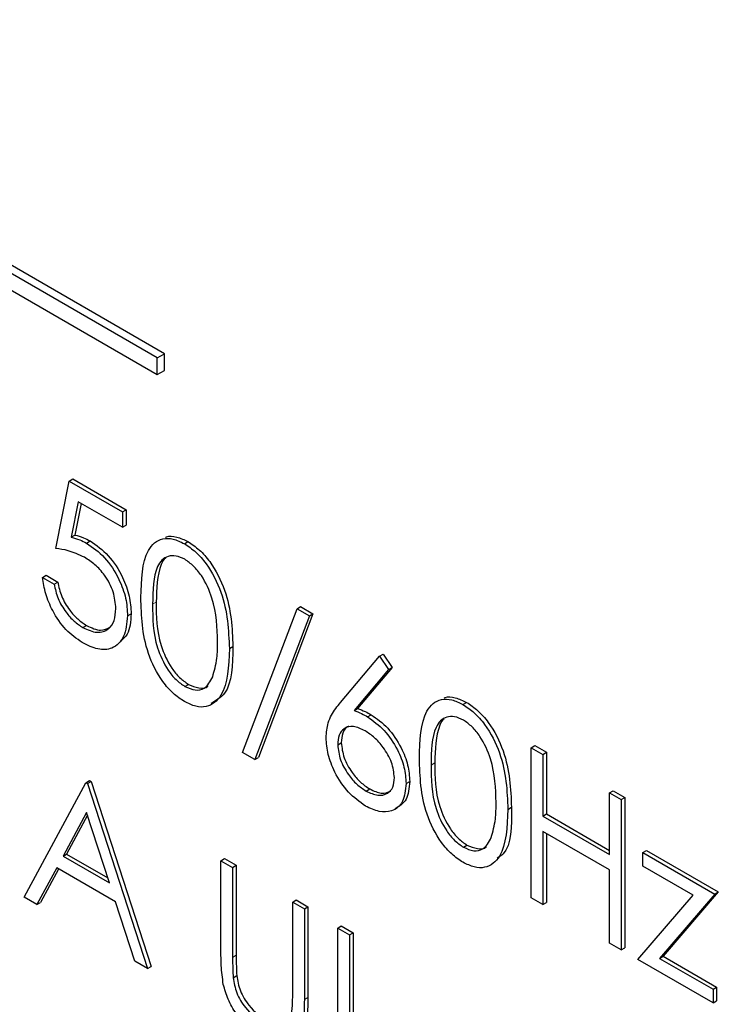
# Paper-space layout 'Blatt4' of a CAD drawing. Header units: millimetres. Extents: x 5 to 418, y 2 to 292.
# Tile 37 of 117: x 123.27 to 124.41, y 185.37 to 186.98. Entities that reach past the tile are written whole.
import ezdxf

# ---------------------------------------------------------------- set-up
doc = ezdxf.new("R2010")
doc.units = ezdxf.units.MM

psp = doc.layouts.new('Blatt4')

# ---------------------------------------------------------------- linework, layer by layer
at = {"color": 7, "linetype": 'Continuous', "lineweight": 25}
for p, q in [((123.506, 186.4329), (120.9133, 187.9297)), ((123.4942, 186.4261), (120.9015, 187.9229)), ((120.9015, 187.8957), (123.4942, 186.3989)), ((123.4942, 186.4261), (123.506, 186.4329)), ((123.4942, 186.3989), (123.4942, 186.4261)), ((123.506, 186.4057), (123.506, 186.4329)), ((123.4942, 186.3989), (123.506, 186.4057)), ((123.3506, 186.2253), (123.3565, 186.2287)), ((123.3565, 186.2287), (123.4435, 186.1784)), ((123.3288, 186.1153), (123.3506, 186.2253)), ((123.3506, 186.2253), (123.4376, 186.175)), ((123.3654, 186.1916), (123.354, 186.1337)), ((123.3701, 186.1888), (123.3599, 186.1371)), ((123.4376, 186.1499), (123.3654, 186.1916)), ((123.4376, 186.175), (123.4435, 186.1784)), ((123.4435, 186.1784), (123.4435, 186.1533)), ((123.4376, 186.175), (123.4376, 186.1499)), ((123.4376, 186.1499), (123.4435, 186.1533)), ((123.354, 186.1337), (123.3599, 186.1371)), ((123.379, 186.1241), (123.3849, 186.1275)), ((123.5384, 186.1231), (123.5443, 186.1265)), ((123.3071, 186.0682), (123.3129, 186.0716)), ((123.3071, 186.0682), (123.3261, 186.0572)), ((123.3129, 186.0716), (123.332, 186.0606)), ((123.3261, 186.0572), (123.332, 186.0606)), ((123.6334, 185.7825), (123.7221, 186.017)), ((123.7221, 186.017), (123.728, 186.0204)), ((123.7221, 186.017), (123.7422, 186.0055)), ((123.728, 186.0204), (123.7481, 186.0089)), ((123.4458, 186.0054), (123.4516, 186.0088)), ((123.7422, 186.0055), (123.6535, 185.7709)), ((123.7481, 186.0089), (123.6594, 185.7743)), ((123.7422, 186.0055), (123.7481, 186.0089)), ((123.3729, 185.9863), (123.3788, 185.9897)), ((123.6117, 185.952), (123.6175, 185.9554)), ((123.7931, 185.8643), (123.8564, 185.9395)), ((123.8564, 185.9395), (123.8623, 185.9429)), ((123.8564, 185.9395), (123.8711, 185.9178)), ((123.8623, 185.9429), (123.877, 185.9212)), ((123.877, 185.9212), (123.8209, 185.8545)), ((123.8711, 185.9178), (123.877, 185.9212)), ((123.8711, 185.9178), (123.815, 185.8511)), ((123.5391, 185.8903), (123.545, 185.8937)), ((123.9926, 185.8609), (123.9985, 185.8643)), ((123.815, 185.8511), (123.8209, 185.8545)), ((123.837, 185.8408), (123.8429, 185.8442)), ((123.7884, 185.795), (123.7943, 185.7984)), ((124.1039, 185.7904), (124.1098, 185.7938)), ((124.1098, 185.7938), (124.1288, 185.7828)), ((123.6535, 185.7709), (123.6334, 185.7825)), ((124.1039, 185.7904), (124.1229, 185.7794)), ((124.1039, 185.5454), (124.1039, 185.7904)), ((124.1229, 185.7794), (124.1288, 185.7828)), ((124.1229, 185.7794), (124.1229, 185.6789)), ((124.1288, 185.7828), (124.1288, 185.6823)), ((123.6535, 185.7709), (123.6594, 185.7743)), ((123.2771, 185.5464), (123.3778, 185.7332)), ((123.3778, 185.7332), (123.3837, 185.7366)), ((123.3778, 185.7332), (123.3805, 185.7317)), ((123.3805, 185.7317), (123.3864, 185.7351)), ((123.3805, 185.7317), (123.4784, 185.4302)), ((123.3837, 185.7366), (123.3864, 185.7351)), ((123.3864, 185.7351), (123.4843, 185.4336)), ((123.8999, 185.7319), (123.9058, 185.7353)), ((123.8347, 185.7197), (123.8406, 185.7231)), ((124.2317, 185.7166), (124.2376, 185.72)), ((124.2317, 185.7166), (124.2508, 185.7056)), ((124.2317, 185.6161), (124.2317, 185.7166)), ((124.2376, 185.72), (124.2567, 185.709)), ((124.2508, 185.7056), (124.2567, 185.709)), ((124.2508, 185.7056), (124.2508, 185.4606)), ((124.2567, 185.709), (124.2567, 185.464)), ((123.3789, 185.6848), (123.3405, 185.6134)), ((123.3804, 185.6801), (123.3464, 185.6168)), ((123.4163, 185.5697), (123.3789, 185.6848)), ((124.0658, 185.6898), (124.0717, 185.6932)), ((124.1229, 185.6789), (124.1288, 185.6823)), ((124.1288, 185.6823), (124.2317, 185.6229)), ((124.1229, 185.6789), (124.2317, 185.6161)), ((124.2317, 185.591), (124.1229, 185.6538)), ((124.1229, 185.6538), (124.1229, 185.5344)), ((124.1288, 185.6504), (124.1288, 185.5378)), ((123.9933, 185.6281), (123.9991, 185.6315)), ((123.3405, 185.6134), (123.3464, 185.6168)), ((123.3464, 185.6168), (123.4136, 185.578)), ((124.2861, 185.6192), (124.292, 185.6226)), ((124.2861, 185.6192), (124.4031, 185.5517)), ((124.2861, 185.5972), (124.2861, 185.6192)), ((124.292, 185.6226), (124.409, 185.5551)), ((123.3405, 185.6134), (123.4163, 185.5697)), ((123.5981, 185.6061), (123.6039, 185.6095)), ((123.5981, 185.6061), (123.6171, 185.5951)), ((123.5981, 185.4581), (123.5981, 185.6061)), ((123.6039, 185.6095), (123.623, 185.5985)), ((123.3302, 185.5943), (123.2979, 185.5344)), ((123.3333, 185.5925), (123.3038, 185.5378)), ((123.4263, 185.5388), (123.3302, 185.5943)), ((123.6171, 185.5951), (123.623, 185.5985)), ((123.6171, 185.5951), (123.6171, 185.4483)), ((123.623, 185.5985), (123.623, 185.4517)), ((124.2317, 185.4716), (124.2317, 185.591)), ((124.3682, 185.5499), (124.2861, 185.5972)), ((124.4031, 185.5517), (124.3129, 185.4467)), ((124.409, 185.5551), (124.3188, 185.4501)), ((124.4031, 185.5517), (124.409, 185.5551)), ((123.2979, 185.5344), (123.2771, 185.5464)), ((123.2979, 185.5344), (123.3038, 185.5378)), ((123.4577, 185.4421), (123.4263, 185.5388)), ((123.715, 185.5386), (123.7209, 185.542)), ((123.715, 185.3918), (123.715, 185.5386)), ((123.715, 185.5386), (123.734, 185.5276)), ((123.7209, 185.542), (123.7399, 185.531)), ((124.1229, 185.5344), (124.1039, 185.5454)), ((124.1229, 185.5344), (124.1288, 185.5378)), ((124.278, 185.4449), (124.3682, 185.5499)), ((123.734, 185.5276), (123.7399, 185.531)), ((123.734, 185.5276), (123.734, 185.3796)), ((123.7399, 185.531), (123.7399, 185.383)), ((123.7884, 185.4962), (123.7943, 185.4996)), ((123.7884, 185.4962), (123.8075, 185.4852)), ((123.7884, 185.2512), (123.7884, 185.4962)), ((123.7943, 185.4996), (123.8134, 185.4886)), ((123.8075, 185.4852), (123.8134, 185.4886)), ((123.8134, 185.4886), (123.8134, 185.2687)), ((123.8075, 185.4852), (123.8075, 185.2653)), ((124.2508, 185.4606), (124.2317, 185.4716)), ((124.2508, 185.4606), (124.2567, 185.464)), ((123.4784, 185.4302), (123.4577, 185.4421)), ((124.4004, 185.3743), (124.278, 185.4449)), ((124.3129, 185.4467), (124.3188, 185.4501)), ((124.3129, 185.4467), (124.4004, 185.3963)), ((124.3188, 185.4501), (124.4062, 185.3997)), ((123.4784, 185.4302), (123.4843, 185.4336)), ((123.6179, 185.4152), (123.6238, 185.4186)), ((124.4004, 185.3963), (124.4062, 185.3997)), ((124.4004, 185.3963), (124.4004, 185.3743)), ((124.4062, 185.3997), (124.4062, 185.3777)), ((124.4004, 185.3743), (124.4062, 185.3777))]:
    psp.add_line(p, q, dxfattribs=at)
at = {"color": 7, "linetype": 'Continuous', "lineweight": 18}
for p, q in [((123.4866, 186.0243), (123.4924, 186.0277)), ((123.9407, 185.7621), (123.9466, 185.7655)), ((123.6171, 185.4483), (123.623, 185.4517)), ((123.734, 185.3796), (123.7399, 185.383))]:
    psp.add_line(p, q, dxfattribs=at)
at = {"color": 7, "linetype": 'Continuous', "lineweight": 25}
for points, knots in [([(123.354, 186.1337), (123.3586, 186.1325), (123.3668, 186.1304), (123.3753, 186.126), (123.379, 186.1241)], [0, 0, 0, 0, 0.5600642, 1, 1, 1, 1]), ([(123.3599, 186.1371), (123.3645, 186.1359), (123.3727, 186.1338), (123.3812, 186.1294), (123.3849, 186.1275)], [0, 0, 0, 0, 0.5600642, 1, 1, 1, 1]), ([(123.4675, 186.0352), (123.4683, 186.0639), (123.4694, 186.1), (123.4891, 186.1253), (123.5029, 186.132), (123.5198, 186.1321), (123.5322, 186.1261), (123.5384, 186.1231)], [0, 0, 0, 0, 0.498702, 0.624177, 0.749467, 0.874745, 1, 1, 1, 1]), ([(123.5076, 186.1335), (123.5082, 186.1338), (123.5132, 186.1364), (123.5259, 186.1351), (123.5382, 186.1294), (123.5443, 186.1265)], [0, 0, 0, 0, 0.057969, 0.529028, 1, 1, 1, 1]), ([(123.3756, 186.1009), (123.3666, 186.105), (123.3505, 186.1124), (123.3354, 186.1144), (123.3288, 186.1153)], [0, 0, 0, 0, 0.559416, 1, 1, 1, 1]), ([(123.379, 186.1241), (123.3891, 186.117), (123.4094, 186.1028), (123.4317, 186.0678), (123.4441, 186.0339), (123.4452, 186.0149), (123.4458, 186.0054)], [0, 0, 0, 0, 0.279688, 0.559025, 0.779292, 1, 1, 1, 1]), ([(123.3849, 186.1275), (123.395, 186.1204), (123.4153, 186.1062), (123.4376, 186.0712), (123.45, 186.0373), (123.4511, 186.0183), (123.4516, 186.0088)], [0, 0, 0, 0, 0.279688, 0.559025, 0.779292, 1, 1, 1, 1]), ([(123.5384, 186.1231), (123.5447, 186.1189), (123.5572, 186.1105), (123.5799, 186.0846), (123.6086, 186.0272), (123.6104, 185.9821), (123.6117, 185.952)], [0, 0, 0, 0, 0.1256, 0.251197, 0.500581, 1, 1, 1, 1]), ([(123.5443, 186.1265), (123.5506, 186.1223), (123.5631, 186.1139), (123.5858, 186.088), (123.6145, 186.0306), (123.6163, 185.9855), (123.6175, 185.9554)], [0, 0, 0, 0, 0.1256, 0.251197, 0.500581, 1, 1, 1, 1]), ([(123.4267, 186.0173), (123.4259, 186.0262), (123.4244, 186.0441), (123.4101, 186.0707), (123.3928, 186.0898), (123.3813, 186.0972), (123.3756, 186.1009)], [0, 0, 0, 0, 0.279539, 0.558617, 0.779047, 1, 1, 1, 1]), ([(123.5391, 186.0976), (123.5342, 186.0998), (123.5245, 186.1043), (123.5116, 186.1032), (123.5013, 186.0971), (123.4873, 186.0753), (123.4869, 186.047), (123.4866, 186.0243)], [0, 0, 0, 0, 0.125139, 0.250418, 0.375519, 0.500847, 1, 1, 1, 1]), ([(123.508, 186.0998), (123.5079, 186.0998), (123.5044, 186.0977), (123.4941, 186.0773), (123.4932, 186.0497), (123.4924, 186.0277)], [0, 0, 0, 0, 0.004517, 0.204302, 1, 1, 1, 1]), ([(123.5926, 185.9631), (123.5918, 185.9862), (123.5907, 186.021), (123.5708, 186.0661), (123.5536, 186.0874), (123.5439, 186.0942), (123.5391, 186.0976)], [0, 0, 0, 0, 0.500072, 0.749021, 0.874598, 1, 1, 1, 1]), ([(123.3718, 185.9618), (123.3627, 185.9681), (123.3445, 185.9807), (123.3239, 186.0114), (123.3112, 186.0416), (123.3084, 186.0593), (123.3071, 186.0682)], [0, 0, 0, 0, 0.2796245, 0.5590192, 0.7793803, 1, 1, 1, 1]), ([(123.3261, 186.0572), (123.3277, 186.0494), (123.331, 186.0337), (123.344, 186.0122), (123.3584, 185.9961), (123.3681, 185.9895), (123.3729, 185.9863)], [0, 0, 0, 0, 0.2800502, 0.5591657, 0.7795831, 1, 1, 1, 1]), ([(123.332, 186.0606), (123.3336, 186.0528), (123.3369, 186.0371), (123.3499, 186.0156), (123.3643, 185.9995), (123.3739, 185.9929), (123.3788, 185.9897)], [0, 0, 0, 0, 0.2800502, 0.5591657, 0.7795831, 1, 1, 1, 1]), ([(123.5384, 185.8656), (123.5322, 185.8697), (123.5199, 185.878), (123.4973, 185.9039), (123.4695, 185.9611), (123.4683, 186.0055), (123.4675, 186.0352)], [0, 0, 0, 0, 0.125551, 0.25109, 0.50025, 1, 1, 1, 1]), ([(123.3729, 185.9863), (123.3808, 185.9828), (123.3967, 185.9757), (123.4144, 185.9822), (123.4252, 185.9965), (123.4262, 186.0104), (123.4267, 186.0173)], [0, 0, 0, 0, 0.279617, 0.559357, 0.779559, 1, 1, 1, 1]), ([(123.4866, 186.0243), (123.4867, 186.0013), (123.4869, 185.9669), (123.5073, 185.9217), (123.5245, 185.9005), (123.5342, 185.8937), (123.5391, 185.8903)], [0, 0, 0, 0, 0.500291, 0.749086, 0.874606, 1, 1, 1, 1]), ([(123.4924, 186.0277), (123.4926, 186.0047), (123.4928, 185.9703), (123.5132, 185.9251), (123.5304, 185.9039), (123.5401, 185.8971), (123.545, 185.8937)], [0, 0, 0, 0, 0.500291, 0.749086, 0.874606, 1, 1, 1, 1]), ([(123.4458, 186.0054), (123.4445, 185.9934), (123.442, 185.9694), (123.423, 185.9509), (123.3978, 185.949), (123.3804, 185.9575), (123.3718, 185.9618)], [0, 0, 0, 0, 0.279864, 0.559271, 0.779424, 1, 1, 1, 1]), ([(123.4516, 186.0088), (123.4508, 185.9962), (123.4496, 185.9765), (123.4383, 185.9677), (123.4342, 185.9646)], [0, 0, 0, 0, 0.6390952, 1, 1, 1, 1]), ([(123.3788, 185.9897), (123.3869, 185.9859), (123.4015, 185.9791), (123.4121, 185.9844), (123.4168, 185.9868)], [0, 0, 0, 0, 0.55391, 1, 1, 1, 1]), ([(123.6175, 185.9554), (123.6169, 185.9255), (123.616, 185.882), (123.5899, 185.8671), (123.5817, 185.8625)], [0, 0, 0, 0, 0.68684, 1, 1, 1, 1]), ([(123.5846, 185.9061), (123.5873, 185.9158), (123.5921, 185.9332), (123.5925, 185.9539), (123.5926, 185.9631)], [0, 0, 0, 0, 0.5595988, 1, 1, 1, 1]), ([(123.6117, 185.952), (123.6105, 185.9232), (123.6087, 185.8802), (123.5799, 185.8562), (123.5572, 185.8565), (123.5447, 185.8625), (123.5384, 185.8656)], [0, 0, 0, 0, 0.499407, 0.748743, 0.874372, 1, 1, 1, 1]), ([(123.5391, 185.8903), (123.5449, 185.8878), (123.5565, 185.8828), (123.5744, 185.8864), (123.5807, 185.8987), (123.5846, 185.9061)], [0, 0, 0, 0, 0.280257, 0.560781, 1, 1, 1, 1]), ([(123.545, 185.8937), (123.5506, 185.8914), (123.5619, 185.8868), (123.5736, 185.8868), (123.5766, 185.891), (123.5767, 185.8911)], [0, 0, 0, 0, 0.492383, 0.985234, 1, 1, 1, 1]), ([(123.9618, 185.8713), (123.9624, 185.8716), (123.9674, 185.8742), (123.9801, 185.8729), (123.9924, 185.8672), (123.9985, 185.8643)], [0, 0, 0, 0, 0.057969, 0.529028, 1, 1, 1, 1]), ([(123.7694, 185.8068), (123.7701, 185.8151), (123.7714, 185.8289), (123.7781, 185.8437), (123.7851, 185.8546), (123.7904, 185.8611), (123.7931, 185.8643)], [0, 0, 0, 0, 0.339374, 0.559486, 0.779731, 1, 1, 1, 1]), ([(123.9217, 185.773), (123.9225, 185.8018), (123.9235, 185.8378), (123.9433, 185.8632), (123.9571, 185.8698), (123.974, 185.8699), (123.9864, 185.8639), (123.9926, 185.8609)], [0, 0, 0, 0, 0.498702, 0.624177, 0.749467, 0.874745, 1, 1, 1, 1]), ([(123.9926, 185.8609), (123.9989, 185.8567), (124.0113, 185.8484), (124.0341, 185.8224), (124.0628, 185.765), (124.0646, 185.7199), (124.0658, 185.6898)], [0, 0, 0, 0, 0.1256, 0.251197, 0.500581, 1, 1, 1, 1]), ([(123.9985, 185.8643), (124.0048, 185.8601), (124.0172, 185.8518), (124.04, 185.8258), (124.0687, 185.7684), (124.0705, 185.7233), (124.0717, 185.6932)], [0, 0, 0, 0, 0.1256, 0.251197, 0.500581, 1, 1, 1, 1]), ([(123.815, 185.8511), (123.8191, 185.8495), (123.8264, 185.8466), (123.8338, 185.8426), (123.837, 185.8408)], [0, 0, 0, 0, 0.55991, 1, 1, 1, 1]), ([(123.8209, 185.8545), (123.825, 185.8529), (123.8323, 185.85), (123.8397, 185.846), (123.8429, 185.8442)], [0, 0, 0, 0, 0.55991, 1, 1, 1, 1]), ([(123.837, 185.8408), (123.8463, 185.8342), (123.8649, 185.821), (123.8856, 185.7895), (123.8981, 185.7583), (123.8993, 185.7407), (123.8999, 185.7319)], [0, 0, 0, 0, 0.279638, 0.559326, 0.779527, 1, 1, 1, 1]), ([(123.8429, 185.8442), (123.8522, 185.8376), (123.8708, 185.8244), (123.8915, 185.7929), (123.904, 185.7617), (123.9052, 185.7441), (123.9058, 185.7353)], [0, 0, 0, 0, 0.279638, 0.559326, 0.779527, 1, 1, 1, 1]), ([(123.9933, 185.8354), (123.9884, 185.8377), (123.9787, 185.8421), (123.9658, 185.841), (123.9555, 185.8349), (123.9414, 185.8131), (123.941, 185.7848), (123.9407, 185.7621)], [0, 0, 0, 0, 0.125139, 0.250418, 0.375519, 0.500847, 1, 1, 1, 1]), ([(123.833, 185.818), (123.8265, 185.8211), (123.8136, 185.8273), (123.7988, 185.8229), (123.7898, 185.8117), (123.7889, 185.8005), (123.7884, 185.795)], [0, 0, 0, 0, 0.280127, 0.559515, 0.779719, 1, 1, 1, 1]), ([(123.8068, 185.825), (123.806, 185.8248), (123.8011, 185.8238), (123.7959, 185.8146), (123.7949, 185.8038), (123.7943, 185.7984)], [0, 0, 0, 0, 0.081817, 0.540829, 1, 1, 1, 1]), ([(123.9621, 185.8376), (123.9621, 185.8376), (123.9586, 185.8355), (123.9482, 185.8151), (123.9473, 185.7875), (123.9466, 185.7655)], [0, 0, 0, 0, 0.0045166, 0.204302, 1, 1, 1, 1]), ([(124.0468, 185.7009), (124.046, 185.7241), (124.0448, 185.7588), (124.025, 185.8039), (124.0078, 185.8252), (123.9981, 185.832), (123.9933, 185.8354)], [0, 0, 0, 0, 0.500072, 0.749021, 0.874598, 1, 1, 1, 1]), ([(123.8809, 185.7416), (123.8799, 185.7498), (123.878, 185.7663), (123.864, 185.7899), (123.8487, 185.8077), (123.8382, 185.8145), (123.833, 185.818)], [0, 0, 0, 0, 0.278754, 0.558605, 0.779147, 1, 1, 1, 1]), ([(123.8336, 185.6951), (123.8242, 185.7019), (123.8052, 185.7155), (123.7838, 185.7478), (123.7716, 185.7798), (123.7701, 185.7978), (123.7694, 185.8068)], [0, 0, 0, 0, 0.27967, 0.559085, 0.779558, 1, 1, 1, 1]), ([(123.7884, 185.795), (123.7893, 185.7869), (123.7912, 185.7708), (123.8044, 185.7476), (123.8193, 185.7299), (123.8295, 185.7231), (123.8347, 185.7197)], [0, 0, 0, 0, 0.279059, 0.55882, 0.779303, 1, 1, 1, 1]), ([(123.7943, 185.7984), (123.7952, 185.7903), (123.7971, 185.7742), (123.8103, 185.751), (123.8252, 185.7333), (123.8354, 185.7265), (123.8406, 185.7231)], [0, 0, 0, 0, 0.279059, 0.55882, 0.779303, 1, 1, 1, 1]), ([(123.9926, 185.6034), (123.9864, 185.6075), (123.974, 185.6158), (123.9515, 185.6417), (123.9237, 185.6989), (123.9225, 185.7433), (123.9217, 185.773)], [0, 0, 0, 0, 0.125551, 0.25109, 0.50025, 1, 1, 1, 1]), ([(123.9407, 185.7621), (123.9409, 185.7391), (123.9411, 185.7047), (123.9615, 185.6595), (123.9787, 185.6383), (123.9884, 185.6315), (123.9933, 185.6281)], [0, 0, 0, 0, 0.500291, 0.749086, 0.874606, 1, 1, 1, 1]), ([(123.9466, 185.7655), (123.9468, 185.7425), (123.947, 185.7081), (123.9674, 185.6629), (123.9846, 185.6417), (123.9943, 185.6349), (123.9991, 185.6315)], [0, 0, 0, 0, 0.500291, 0.749086, 0.874606, 1, 1, 1, 1]), ([(123.8999, 185.7319), (123.8988, 185.7213), (123.8967, 185.7002), (123.8785, 185.6858), (123.8565, 185.6845), (123.8412, 185.6916), (123.8336, 185.6951)], [0, 0, 0, 0, 0.279631, 0.55896, 0.779478, 1, 1, 1, 1]), ([(123.8347, 185.7197), (123.8412, 185.7167), (123.8542, 185.7107), (123.8693, 185.7145), (123.8793, 185.7248), (123.8804, 185.736), (123.8809, 185.7416)], [0, 0, 0, 0, 0.280018, 0.559853, 0.779987, 1, 1, 1, 1]), ([(123.9058, 185.7353), (123.9048, 185.7245), (123.9029, 185.703), (123.889, 185.6949), (123.8821, 185.6909)], [0, 0, 0, 0, 0.503369, 1, 1, 1, 1]), ([(123.8406, 185.7231), (123.8471, 185.7199), (123.8601, 185.7137), (123.8701, 185.7176), (123.8751, 185.7196)], [0, 0, 0, 0, 0.507059, 1, 1, 1, 1]), ([(124.0388, 185.6439), (124.0415, 185.6536), (124.0463, 185.671), (124.0466, 185.6917), (124.0468, 185.7009)], [0, 0, 0, 0, 0.559599, 1, 1, 1, 1]), ([(124.0658, 185.6898), (124.0647, 185.6611), (124.0629, 185.618), (124.034, 185.594), (124.0113, 185.5943), (123.9989, 185.6004), (123.9926, 185.6034)], [0, 0, 0, 0, 0.499407, 0.748743, 0.874372, 1, 1, 1, 1]), ([(124.0717, 185.6932), (124.072, 185.6623), (124.0723, 185.6255), (124.0519, 185.6121), (124.0486, 185.61)], [0, 0, 0, 0, 0.8382498, 1, 1, 1, 1]), ([(123.9933, 185.6281), (123.999, 185.6256), (124.0106, 185.6206), (124.0285, 185.6243), (124.0349, 185.6365), (124.0388, 185.6439)], [0, 0, 0, 0, 0.280257, 0.560781, 1, 1, 1, 1]), ([(123.9991, 185.6315), (124.0048, 185.6292), (124.0161, 185.6246), (124.0277, 185.6246), (124.0308, 185.6288), (124.0309, 185.6289)], [0, 0, 0, 0, 0.492383, 0.985234, 1, 1, 1, 1]), ([(123.6018, 185.4043), (123.6005, 185.4147), (123.5981, 185.4332), (123.5981, 185.4505), (123.5981, 185.4581)], [0, 0, 0, 0, 0.5594986, 1, 1, 1, 1]), ([(123.6171, 185.4483), (123.6171, 185.4422), (123.617, 185.4314), (123.6177, 185.4202), (123.6179, 185.4152)], [0, 0, 0, 0, 0.560124, 1, 1, 1, 1]), ([(123.623, 185.4517), (123.623, 185.4456), (123.6229, 185.4348), (123.6236, 185.4236), (123.6238, 185.4186)], [0, 0, 0, 0, 0.560124, 1, 1, 1, 1]), ([(123.6179, 185.4152), (123.6193, 185.407), (123.622, 185.3905), (123.6402, 185.3607), (123.6569, 185.3479), (123.6671, 185.3401)], [0, 0, 0, 0, 0.281057, 0.560821, 1, 1, 1, 1]), ([(123.6238, 185.4186), (123.6252, 185.4104), (123.6279, 185.3939), (123.6461, 185.3641), (123.6628, 185.3513), (123.673, 185.3435)], [0, 0, 0, 0, 0.281057, 0.560821, 1, 1, 1, 1]), ([(123.6681, 185.3144), (123.6601, 185.3197), (123.644, 185.3302), (123.6237, 185.3541), (123.6088, 185.3798), (123.6042, 185.3962), (123.6018, 185.4043)], [0, 0, 0, 0, 0.280221, 0.559914, 0.779952, 1, 1, 1, 1]), ([(123.7128, 185.355), (123.7136, 185.3616), (123.7151, 185.3734), (123.715, 185.3862), (123.715, 185.3918)], [0, 0, 0, 0, 0.559624, 1, 1, 1, 1]), ([(123.734, 185.3796), (123.7339, 185.3661), (123.7335, 185.3391), (123.7207, 185.3104), (123.696, 185.3017), (123.6774, 185.3102), (123.6681, 185.3144)], [0, 0, 0, 0, 0.281655, 0.560111, 0.78008, 1, 1, 1, 1]), ([(123.7399, 185.383), (123.7396, 185.3697), (123.7391, 185.3432), (123.7292, 185.3154), (123.7153, 185.3126), (123.7112, 185.3118)], [0, 0, 0, 0, 0.41567, 0.82662, 1, 1, 1, 1])]:
    psp.add_open_spline(points, degree=3, knots=knots, dxfattribs=at)

doc.saveas('drawing.dxf')
